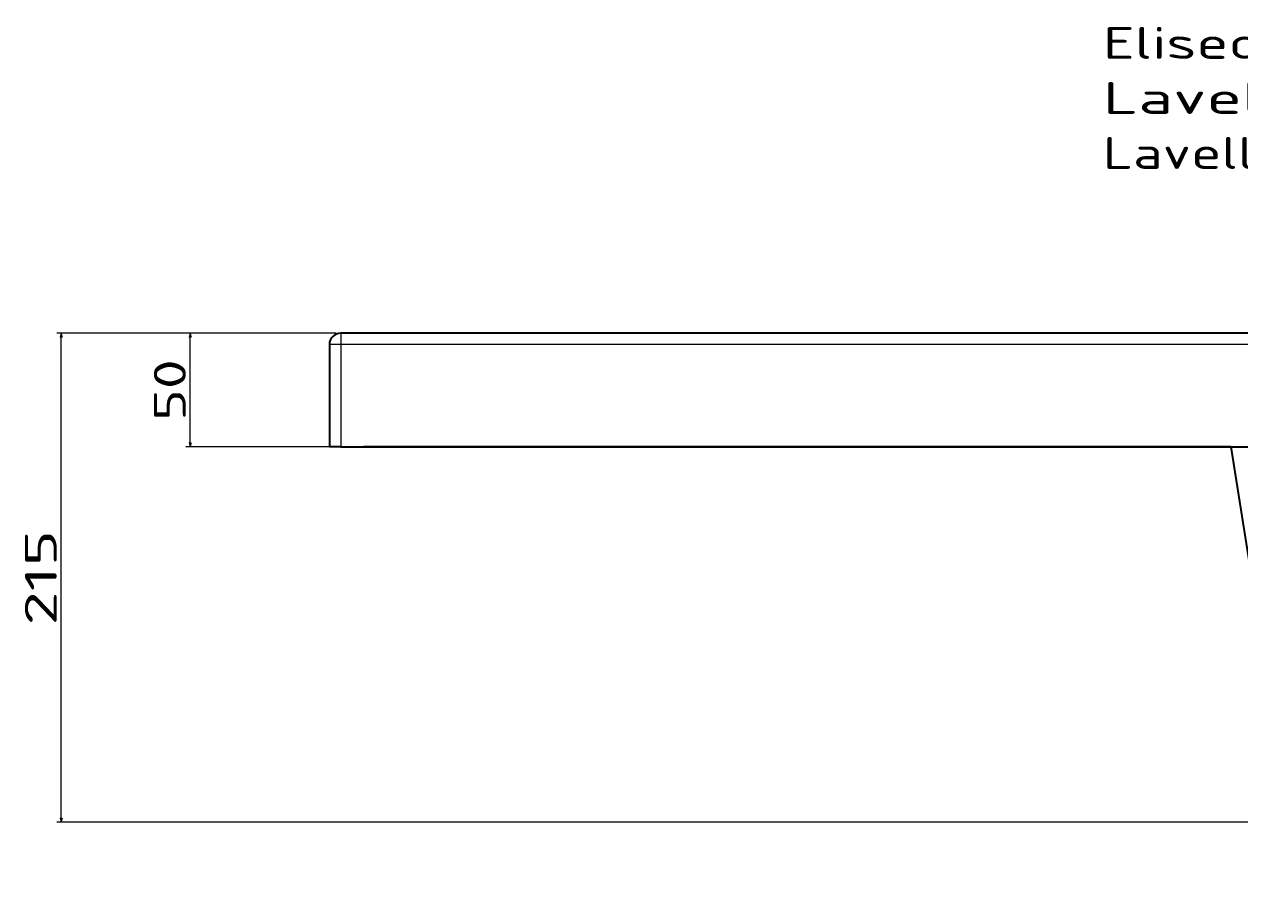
# Model space of a CAD drawing. Extents: x 57 to 1031, y -38 to 880.
# Tile 3 of 6: x 57 to 591, y 496 to 880. Entities that reach past the tile are written whole.
import ezdxf
from ezdxf.enums import TextEntityAlignment as Align

# ---------------------------------------------------------------- set-up
doc = ezdxf.new("R2010")
doc.units = 0
doc.layers.get('0').update_dxf_attribs({"lineweight": 13})
doc.styles.get("Standard").update_dxf_attribs({"font": 'isocp.shx'})
doc.dimstyles.get("Standard").update_dxf_attribs({"dimtxt": 2.5, "dimasz": 2.5, "dimexe": 1.25, "dimexo": 0.625, "dimtad": 1, "dimcen": 2.5, "dimadec": 0, "dimazin": 0, "dimtfac": 1, "dimtmove": 0, "dimatfit": 0, "dimfxl": 0, "dimarcsym": 0})

# ---------------------------------------------------------------- blocks, each defined once
blk = doc.blocks.new('*D')
at = {"color": 7, "lineweight": 13}
for p, q in [((194.14, 744.3), (71.33, 744.3)), ((73.33, 529.3), (73.33, 744.3)), ((194.14, 744.3), (128.05, 744.3)), ((130.05, 694.3), (130.05, 744.3)), ((204.14, 694.3), (128.05, 694.3)), ((677.64, 529.3), (71.33, 529.3)), ((194.14, 486.51), (74.38, 486.51)), ((76.38, 36.51), (76.38, 486.51)), ((687.29, 240.94), (811.07, 347.7)), ((191.14, 259.51), (191.14, -37.77)), ((991.14, 259.51), (991.14, -37.77)), ((711.14, 216.61), (711.14, -4.98)), ((191.14, 39.51), (191.14, -4.98)), ((194.14, 36.51), (74.38, 36.51)), ((191.14, -2.98), (711.14, -2.98)), ((191.14, -35.77), (991.14, -35.77))]:
    blk.add_line(p, q, dxfattribs=at)
for points in [[(73.85, 742.37), (73.33, 744.3), (72.82, 742.37)], [(130.57, 742.37), (130.05, 744.3), (129.53, 742.37)], [(129.53, 696.23), (130.05, 694.3), (130.57, 696.23)], [(72.82, 531.23), (73.33, 529.3), (73.85, 531.23)], [(76.9, 484.58), (76.38, 486.51), (75.86, 484.58)], [(733.87, 280.43), (735, 282.09), (733.2, 281.22)], [(688.42, 242.59), (687.29, 240.94), (689.09, 241.81)], [(75.86, 38.44), (76.38, 36.51), (76.9, 38.44)], [(193.08, -2.47), (191.14, -2.98), (193.08, -3.5)], [(709.21, -3.5), (711.14, -2.98), (709.21, -2.47)], [(193.08, -35.26), (191.14, -35.77), (193.08, -36.29)], [(989.21, -36.29), (991.14, -35.77), (989.21, -35.26)]]:
    blk.add_lwpolyline(points, dxfattribs=at)
for s, height, rotation, p, p2 in [('50', 14, 90, (128.05, 705.76), (128.05, 732.84)), ('215', 14, 90, (71.33, 615.78), (71.33, 657.82)), ('60', 20, 40.7788, (780.46, 323.94), (809.77, 349.22)), ('%%c', 20, 40.7788, (768.6, 313.71), (779.71, 323.29)), ('450', 14, 90, (74.38, 240.5), (74.38, 282.53))]:
    blk.add_text(s, height=height, rotation=rotation, dxfattribs=at).set_placement(p, p2, align=Align.FIT)
for s, p, p2 in [('520', (430.13, -0.98), (472.16, -0.98)), ('800', (570.13, -33.77), (612.16, -33.77))]:
    blk.add_text(s, height=14, dxfattribs=at).set_placement(p, p2, align=Align.FIT)
blk = doc.blocks.new('BLOCK15')
at = {"color": 7, "lineweight": 13}
for s, p, p2 in [('Eliseo - 5001', (-60, 120.57), (97.87, 120.57)), ('Lavelli', (-60, 96.39), (25.01, 96.39)), ('Lavello 80 cm', (-60, 72.2), (97.87, 72.2))]:
    blk.add_text(s, height=14, dxfattribs=at).set_placement(p, p2, align=Align.FIT)
blk = doc.blocks.new('BLOCK16')
at = {"color": 7, "lineweight": 35}
for p, q in [((395, 0), (-395, 0)), ((-400, -5), (-400, -50)), ((-395, -50), (395, -50)), ((-3.85, -50), (-385, -50)), ((-3.85, -50), (13.53, -159.73))]:
    blk.add_line(p, q, dxfattribs=at)
at = {"color": 7, "lineweight": 13, "ltscale": 0.125}
for p, q in [((-395, 0), (-395, -5)), ((-395, -5), (-400, -5))]:
    blk.add_line(p, q, dxfattribs=at)
at = {"color": 7, "lineweight": 13}
for p, q in [((395, -5), (-395, -5)), ((-395, -5), (-395, -50))]:
    blk.add_line(p, q, dxfattribs=at)
at = {"color": 7, "lineweight": 35, "ltscale": 0.125}
blk.add_line((-395, -50), (-400, -50), dxfattribs=at)
at = {"color": 7, "lineweight": 35}
blk.add_arc((-395, -5), 5, 90, 180, dxfattribs=at)

msp = doc.modelspace()

# ---------------------------------------------------------------- block references
at = {"lineweight": 0}
for name in ['BLOCK15', 'BLOCK16']:
    msp.add_blockref(name, (591.143, 744.301), dxfattribs=at)

# ---------------------------------------------------------------- dimensions: what is measured, and where the dimension line sits
at = {"color": 0, "lineweight": 0}
for base, p1, p2, angle, middle, dimtype in [((191.143, -35.773), (991.143, 261.511), (191.143, 261.511), 180, (591.143, -35.773), 161), ((76.382, 486.511), (196.143, 36.511), (196.143, 486.511), 90, (76.382, 261.511), 161), ((711.143, -2.984), (191.143, 41.511), (711.143, 218.611), 359.99809, (451.143, -2.984), 160), ((130.05, 694.301), (196.143, 744.301), (206.143, 694.301), 269.99857, (130.05, 719.301), 160), ((73.333, 529.301), (196.143, 744.301), (679.643, 529.301), 269.99857, (73.333, 636.801), 160)]:
    dim = msp.add_linear_dim(base=base, p1=p1, p2=p2, angle=angle, dimstyle='Standard', dxfattribs=at)
    dim.commit()
    dim.dimension.update_dxf_attribs({"geometry": '*D', "text_midpoint": middle, "dimtype": dimtype})
dim = msp.add_diameter_dim_2p(p1=(687.29, 240.937), p2=(734.996, 282.085), text='%%c60', dimstyle='Standard', dxfattribs=at)
dim.commit()
dim.dimension.update_dxf_attribs({"geometry": '*D', "text_midpoint": (790.49, 329.95), "dimtype": 163})

doc.saveas('drawing.dxf')
